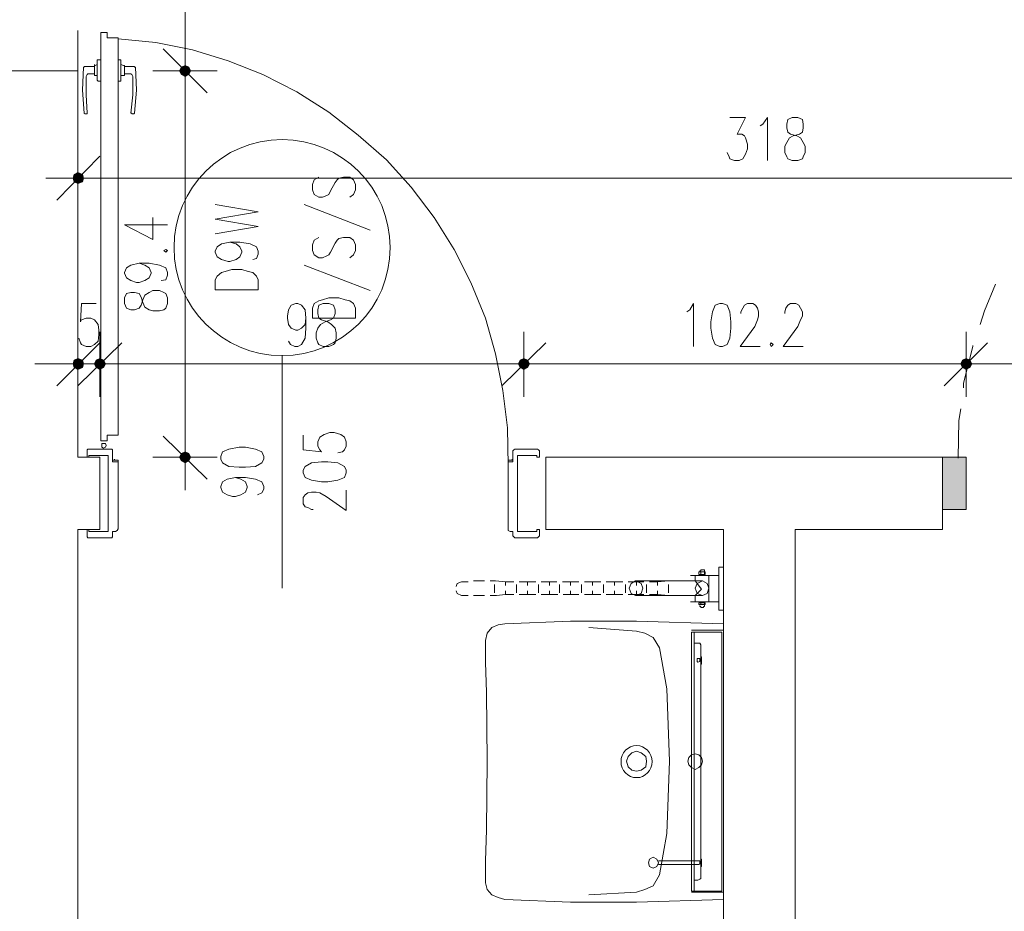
# Model space of a CAD drawing. Header units: millimetres. Extents: x -1096 to 3960, y -1899 to 666.
# Tile 65 of 75: x 3542 to 3769, y -1289 to -1083. Entities that reach past the tile are written whole.
import ezdxf

# ---------------------------------------------------------------- set-up
doc = ezdxf.new("R2010")
doc.units = ezdxf.units.MM
doc.layers.add('C00-00-00', color=7, linetype='Continuous')
doc.layers.add('C97-97-97', color=7, linetype='Continuous', true_color=0x979797)
doc.layers.add('CB9-B9-B9', color=7, linetype='Continuous', true_color=0xb9b9b9)

msp = doc.modelspace()

# ---------------------------------------------------------------- hatches: boundary and pattern name
at = {"layer": 'C00-00-00'}
h = msp.add_hatch(color=256, dxfattribs=at)
h.dxf.hatch_style = 2
h.paths.add_polyline_path([(3578.87, -1095.019), (3579.294, -1095.866), (3579.294, -1094.172)])
h = msp.add_hatch(color=256, dxfattribs=at)
h.dxf.hatch_style = 2
h.paths.add_polyline_path([(3579.294, -1094.172), (3579.294, -1095.866), (3578.87, -1095.019)])
h = msp.add_hatch(color=256, dxfattribs=at)
h.dxf.hatch_style = 2
h.paths.add_polyline_path([(3579.294, -1095.866), (3580.141, -1096.286), (3580.141, -1093.748)])
h = msp.add_hatch(color=256, dxfattribs=at)
h.dxf.hatch_style = 2
h.paths.add_polyline_path([(3579.294, -1095.866), (3579.294, -1094.172), (3580.141, -1093.748)])
h = msp.add_hatch(color=256, dxfattribs=at)
h.dxf.hatch_style = 2
h.paths.add_polyline_path([(3580.141, -1093.748), (3579.294, -1094.172), (3579.294, -1095.866)])
h = msp.add_hatch(color=256, dxfattribs=at)
h.dxf.hatch_style = 2
h.paths.add_polyline_path([(3580.141, -1093.748), (3580.141, -1096.286), (3579.294, -1095.866)])
h = msp.add_hatch(color=256, dxfattribs=at)
h.dxf.hatch_style = 2
h.paths.add_polyline_path([(3580.141, -1096.286), (3580.141, -1093.748), (3580.988, -1094.172)])
h = msp.add_hatch(color=256, dxfattribs=at)
h.dxf.hatch_style = 2
h.paths.add_polyline_path([(3580.988, -1094.172), (3580.141, -1093.748), (3580.141, -1096.286)])
h = msp.add_hatch(color=256, dxfattribs=at)
h.dxf.hatch_style = 2
h.paths.add_polyline_path([(3580.141, -1096.286), (3580.988, -1095.866), (3580.988, -1094.172)])
h = msp.add_hatch(color=256, dxfattribs=at)
h.dxf.hatch_style = 2
h.paths.add_polyline_path([(3580.988, -1094.172), (3580.988, -1095.866), (3580.141, -1096.286)])
h = msp.add_hatch(color=256, dxfattribs=at)
h.dxf.hatch_style = 2
h.paths.add_polyline_path([(3580.988, -1095.866), (3580.988, -1094.172), (3581.412, -1095.019)])
h = msp.add_hatch(color=256, dxfattribs=at)
h.dxf.hatch_style = 2
h.paths.add_polyline_path([(3581.412, -1095.019), (3580.988, -1094.172), (3580.988, -1095.866)])
h = msp.add_hatch(color=256, dxfattribs=at)
h.dxf.hatch_style = 2
h.paths.add_polyline_path([(3556.645, -1119.786), (3554.316, -1119.786), (3554.526, -1118.939)])
h = msp.add_hatch(color=256, dxfattribs=at)
h.dxf.hatch_style = 2
h.paths.add_polyline_path([(3556.431, -1118.939), (3554.526, -1118.939), (3555.374, -1118.515)])
h = msp.add_hatch(color=256, dxfattribs=at)
h.dxf.hatch_style = 2
h.paths.add_polyline_path([(3556.645, -1119.786), (3556.431, -1118.939), (3554.526, -1118.939)])
h = msp.add_hatch(color=256, dxfattribs=at)
h.dxf.hatch_style = 2
h.paths.add_polyline_path([(3556.431, -1120.63), (3556.645, -1119.786), (3554.316, -1119.786)])
h = msp.add_hatch(color=256, dxfattribs=at)
h.dxf.hatch_style = 2
h.paths.add_polyline_path([(3556.431, -1120.63), (3554.526, -1120.63), (3554.316, -1119.786)])
h = msp.add_hatch(color=256, dxfattribs=at)
h.dxf.hatch_style = 2
h.paths.add_polyline_path([(3555.374, -1121.053), (3556.431, -1120.63), (3554.526, -1120.63)])
h = msp.add_hatch(color=256, dxfattribs=at)
h.dxf.hatch_style = 2
h.paths.add_polyline_path([(3554.526, -1161.908), (3554.316, -1162.756), (3556.645, -1162.756)])
h = msp.add_hatch(color=256, dxfattribs=at)
h.dxf.hatch_style = 2
h.paths.add_polyline_path([(3554.316, -1162.756), (3554.526, -1163.603), (3556.431, -1163.603)])
h = msp.add_hatch(color=256, dxfattribs=at)
h.dxf.hatch_style = 2
h.paths.add_polyline_path([(3554.316, -1162.756), (3556.645, -1162.756), (3556.431, -1163.603)])
h = msp.add_hatch(color=256, dxfattribs=at)
h.dxf.hatch_style = 2
h.paths.add_polyline_path([(3555.374, -1161.485), (3554.526, -1161.908), (3556.431, -1161.908)])
h = msp.add_hatch(color=256, dxfattribs=at)
h.dxf.hatch_style = 2
h.paths.add_polyline_path([(3554.526, -1161.908), (3556.431, -1161.908), (3556.645, -1162.756)])
h = msp.add_hatch(color=256, dxfattribs=at)
h.dxf.hatch_style = 2
h.paths.add_polyline_path([(3561.725, -1162.756), (3559.183, -1162.756), (3559.607, -1161.908)])
h = msp.add_hatch(color=256, dxfattribs=at)
h.dxf.hatch_style = 2
h.paths.add_polyline_path([(3561.725, -1162.756), (3559.183, -1162.756), (3559.607, -1161.908)])
h = msp.add_hatch(color=256, dxfattribs=at)
h.dxf.hatch_style = 2
h.paths.add_polyline_path([(3561.301, -1163.603), (3561.725, -1162.756), (3559.183, -1162.756)])
h = msp.add_hatch(color=256, dxfattribs=at)
h.dxf.hatch_style = 2
h.paths.add_polyline_path([(3561.301, -1163.603), (3559.607, -1163.603), (3559.183, -1162.756)])
h = msp.add_hatch(color=256, dxfattribs=at)
h.dxf.hatch_style = 2
h.paths.add_polyline_path([(3561.301, -1163.603), (3561.725, -1162.756), (3559.183, -1162.756)])
h = msp.add_hatch(color=256, dxfattribs=at)
h.dxf.hatch_style = 2
h.paths.add_polyline_path([(3561.301, -1163.603), (3559.607, -1163.603), (3559.183, -1162.756)])
h = msp.add_hatch(color=256, dxfattribs=at)
h.dxf.hatch_style = 2
h.paths.add_polyline_path([(3561.301, -1161.908), (3559.607, -1161.908), (3560.454, -1161.485)])
h = msp.add_hatch(color=256, dxfattribs=at)
h.dxf.hatch_style = 2
h.paths.add_polyline_path([(3561.301, -1161.908), (3559.607, -1161.908), (3560.454, -1161.485)])
h = msp.add_hatch(color=256, dxfattribs=at)
h.dxf.hatch_style = 2
h.paths.add_polyline_path([(3561.725, -1162.756), (3561.301, -1161.908), (3559.607, -1161.908)])
h = msp.add_hatch(color=256, dxfattribs=at)
h.dxf.hatch_style = 2
h.paths.add_polyline_path([(3561.725, -1162.756), (3561.301, -1161.908), (3559.607, -1161.908)])
h = msp.add_hatch(color=256, dxfattribs=at)
h.dxf.hatch_style = 2
h.paths.add_polyline_path([(3659.732, -1162.756), (3657.191, -1162.756), (3657.614, -1161.908)])
h = msp.add_hatch(color=256, dxfattribs=at)
h.dxf.hatch_style = 2
h.paths.add_polyline_path([(3657.614, -1161.908), (3657.191, -1162.756), (3659.732, -1162.756)])
h = msp.add_hatch(color=256, dxfattribs=at)
h.dxf.hatch_style = 2
h.paths.add_polyline_path([(3659.309, -1163.603), (3659.732, -1162.756), (3657.191, -1162.756)])
h = msp.add_hatch(color=256, dxfattribs=at)
h.dxf.hatch_style = 2
h.paths.add_polyline_path([(3659.309, -1163.603), (3657.614, -1163.603), (3657.191, -1162.756)])
h = msp.add_hatch(color=256, dxfattribs=at)
h.dxf.hatch_style = 2
h.paths.add_polyline_path([(3657.191, -1162.756), (3657.614, -1163.603), (3659.309, -1163.603)])
h = msp.add_hatch(color=256, dxfattribs=at)
h.dxf.hatch_style = 2
h.paths.add_polyline_path([(3657.191, -1162.756), (3659.732, -1162.756), (3659.309, -1163.603)])
h = msp.add_hatch(color=256, dxfattribs=at)
h.dxf.hatch_style = 2
h.paths.add_polyline_path([(3659.309, -1161.908), (3657.614, -1161.908), (3658.461, -1161.485)])
h = msp.add_hatch(color=256, dxfattribs=at)
h.dxf.hatch_style = 2
h.paths.add_polyline_path([(3658.461, -1161.485), (3657.614, -1161.908), (3659.309, -1161.908)])
h = msp.add_hatch(color=256, dxfattribs=at)
h.dxf.hatch_style = 2
h.paths.add_polyline_path([(3659.732, -1162.756), (3659.309, -1161.908), (3657.614, -1161.908)])
h = msp.add_hatch(color=256, dxfattribs=at)
h.dxf.hatch_style = 2
h.paths.add_polyline_path([(3657.614, -1161.908), (3659.309, -1161.908), (3659.732, -1162.756)])
h = msp.add_hatch(color=256, dxfattribs=at)
h.dxf.hatch_style = 2
h.paths.add_polyline_path([(3761.973, -1162.756), (3759.431, -1162.756), (3759.855, -1161.908)])
h = msp.add_hatch(color=256, dxfattribs=at)
h.dxf.hatch_style = 2
h.paths.add_polyline_path([(3759.855, -1161.908), (3759.431, -1162.756), (3761.973, -1162.756)])
h = msp.add_hatch(color=256, dxfattribs=at)
h.dxf.hatch_style = 2
h.paths.add_polyline_path([(3761.549, -1163.603), (3761.973, -1162.756), (3759.431, -1162.756)])
h = msp.add_hatch(color=256, dxfattribs=at)
h.dxf.hatch_style = 2
h.paths.add_polyline_path([(3761.549, -1163.603), (3759.855, -1163.603), (3759.431, -1162.756)])
h = msp.add_hatch(color=256, dxfattribs=at)
h.dxf.hatch_style = 2
h.paths.add_polyline_path([(3759.431, -1162.756), (3759.855, -1163.603), (3761.549, -1163.603)])
h = msp.add_hatch(color=256, dxfattribs=at)
h.dxf.hatch_style = 2
h.paths.add_polyline_path([(3759.431, -1162.756), (3761.973, -1162.756), (3761.549, -1163.603)])
h = msp.add_hatch(color=256, dxfattribs=at)
h.dxf.hatch_style = 2
h.paths.add_polyline_path([(3761.549, -1161.908), (3759.855, -1161.908), (3760.702, -1161.485)])
h = msp.add_hatch(color=256, dxfattribs=at)
h.dxf.hatch_style = 2
h.paths.add_polyline_path([(3760.702, -1161.485), (3759.855, -1161.908), (3761.549, -1161.908)])
h = msp.add_hatch(color=256, dxfattribs=at)
h.dxf.hatch_style = 2
h.paths.add_polyline_path([(3761.973, -1162.756), (3761.549, -1161.908), (3759.855, -1161.908)])
h = msp.add_hatch(color=256, dxfattribs=at)
h.dxf.hatch_style = 2
h.paths.add_polyline_path([(3759.855, -1161.908), (3761.549, -1161.908), (3761.973, -1162.756)])
h = msp.add_hatch(color=256, dxfattribs=at)
h.dxf.hatch_style = 2
h.paths.add_polyline_path([(3554.526, -1163.603), (3556.431, -1163.603), (3555.374, -1164.027)])
h = msp.add_hatch(color=256, dxfattribs=at)
h.dxf.hatch_style = 2
h.paths.add_polyline_path([(3560.454, -1164.027), (3561.301, -1163.603), (3559.607, -1163.603)])
h = msp.add_hatch(color=256, dxfattribs=at)
h.dxf.hatch_style = 2
h.paths.add_polyline_path([(3560.454, -1164.027), (3561.301, -1163.603), (3559.607, -1163.603)])
h = msp.add_hatch(color=256, dxfattribs=at)
h.dxf.hatch_style = 2
h.paths.add_polyline_path([(3658.461, -1164.027), (3659.309, -1163.603), (3657.614, -1163.603)])
h = msp.add_hatch(color=256, dxfattribs=at)
h.dxf.hatch_style = 2
h.paths.add_polyline_path([(3657.614, -1163.603), (3659.309, -1163.603), (3658.461, -1164.027)])
h = msp.add_hatch(color=256, dxfattribs=at)
h.dxf.hatch_style = 2
h.paths.add_polyline_path([(3760.702, -1164.027), (3761.549, -1163.603), (3759.855, -1163.603)])
h = msp.add_hatch(color=256, dxfattribs=at)
h.dxf.hatch_style = 2
h.paths.add_polyline_path([(3759.855, -1163.603), (3761.549, -1163.603), (3760.702, -1164.027)])
h = msp.add_hatch(color=256, dxfattribs=at)
h.dxf.hatch_style = 2
h.paths.add_polyline_path([(3580.141, -1183.076), (3579.294, -1183.5), (3579.294, -1185.195)])
h = msp.add_hatch(color=256, dxfattribs=at)
h.dxf.hatch_style = 2
h.paths.add_polyline_path([(3580.141, -1183.076), (3580.141, -1185.618), (3579.294, -1185.195)])
h = msp.add_hatch(color=256, dxfattribs=at)
h.dxf.hatch_style = 2
h.paths.add_polyline_path([(3580.988, -1183.5), (3580.141, -1183.076), (3580.141, -1185.618)])
h = msp.add_hatch(color=256, dxfattribs=at)
h.dxf.hatch_style = 2
h.paths.add_polyline_path([(3579.294, -1183.5), (3579.294, -1185.195), (3578.87, -1184.347)])
h = msp.add_hatch(color=256, dxfattribs=at)
h.dxf.hatch_style = 2
h.paths.add_polyline_path([(3580.988, -1183.5), (3580.988, -1185.195), (3580.141, -1185.618)])
h = msp.add_hatch(color=256, dxfattribs=at)
h.dxf.hatch_style = 2
h.paths.add_polyline_path([(3581.412, -1184.347), (3580.988, -1183.5), (3580.988, -1185.195)])
h = msp.add_hatch(color=256, dxfattribs=at)
h.dxf.hatch_style = 2
h.paths.add_polyline_path([(3760.702, -1184.347), (3760.702, -1196.412), (3755.198, -1196.412)])
h = msp.add_hatch(color=256, dxfattribs=at)
h.dxf.hatch_style = 2
h.paths.add_polyline_path([(3760.702, -1184.347), (3755.198, -1184.347), (3755.198, -1196.412)])

# ---------------------------------------------------------------- linework, layer by layer
at = {"layer": 'C00-00-00', "lineweight": 0}
for points in [[(3580.141, -1089.939), (3580.141, -1016.275)], [(3546.908, -1095.019), (3555.374, -1095.019), (3555.374, -1085.702)], [(3562.149, -1086.13), (3560.664, -1086.13)], [(3560.664, -1180.538), (3560.664, -1086.13)], [(3564.687, -1087.397), (3562.149, -1087.397), (3562.149, -1086.13)], [(3564.687, -1087.397), (3564.687, -1179.267)], [(3580.141, -1102.427), (3580.141, -1087.397)], [(3580.141, -1087.397), (3580.141, -1102.427)], [(3575.061, -1089.939), (3585.221, -1100.099)], [(3585.221, -1100.099), (3575.061, -1089.939)], [(3556.645, -1094.172), (3556.431, -1099.462), (3556.855, -1104.756)], [(3556.855, -1093.958), (3556.855, -1094.172), (3556.645, -1094.172)], [(3556.855, -1093.958), (3559.183, -1093.958)], [(3559.183, -1093.748), (3559.183, -1093.534)], [(3559.183, -1095.866), (3559.183, -1093.748), (3559.397, -1093.748)], [(3559.397, -1093.748), (3559.82, -1093.534)], [(3560.664, -1092.477), (3559.82, -1092.477), (3559.82, -1097.134), (3560.03, -1097.347), (3560.664, -1097.347)], [(3564.687, -1092.477), (3565.324, -1092.477), (3565.324, -1097.134)], [(3565.324, -1096.076), (3566.168, -1096.076), (3566.168, -1093.748), (3565.958, -1093.748), (3565.324, -1093.534)], [(3567.652, -1104.756), (3567.862, -1104.756), (3567.862, -1104.966), (3568.286, -1104.966), (3568.5, -1104.756), (3568.92, -1099.462), (3568.71, -1094.172), (3568.5, -1094.172), (3568.5, -1093.958), (3566.168, -1093.958)], [(3559.183, -1095.653), (3557.702, -1095.653), (3557.492, -1095.866), (3557.278, -1096.286), (3557.278, -1100.523), (3557.492, -1104.756), (3557.492, -1104.966)], [(3559.183, -1095.866), (3559.183, -1096.076), (3559.397, -1096.076)], [(3559.82, -1096.076), (3559.397, -1096.076)], [(3566.168, -1095.653), (3567.652, -1095.653)], [(3568.076, -1096.286), (3567.862, -1095.866), (3567.652, -1095.653)], [(3567.652, -1104.756), (3568.076, -1100.523), (3568.076, -1096.286)], [(3587.549, -1095.019), (3572.732, -1095.019)], [(3572.732, -1095.019), (3587.549, -1095.019)], [(3565.324, -1097.347), (3564.687, -1097.347)], [(3565.324, -1097.347), (3565.324, -1097.134)], [(3580.141, -1179.477), (3580.141, -1100.099)], [(3556.855, -1104.756), (3557.068, -1104.966)], [(3557.492, -1104.966), (3557.068, -1104.966)], [(3557.492, -1104.756), (3557.492, -1104.542)], [(3706.091, -1105.813), (3709.69, -1105.813), (3707.782, -1109.622), (3708.843, -1109.622), (3709.477, -1110.046), (3709.69, -1110.469), (3710.11, -1111.954), (3710.11, -1113.011), (3709.69, -1114.282), (3709.053, -1115.34), (3708.206, -1115.763), (3707.149, -1115.763), (3706.091, -1115.34), (3705.878, -1114.916), (3705.454, -1113.859)], [(3713.076, -1107.718), (3713.71, -1107.294), (3714.771, -1105.813), (3714.771, -1115.763)], [(3555.374, -1112.374), (3555.374, -1127.405)], [(3550.504, -1124.866), (3560.454, -1114.706)], [(3611.045, -1119.572), (3609.988, -1120.21), (3609.565, -1121.267), (3609.565, -1122.538), (3609.988, -1123.595), (3611.045, -1124.229), (3611.893, -1124.229), (3612.95, -1123.805), (3613.374, -1123.595), (3613.797, -1122.748), (3614.855, -1120.843), (3615.278, -1120.21), (3615.702, -1119.786), (3616.763, -1119.572), (3618.24, -1119.572), (3619.091, -1120.21), (3619.515, -1121.267), (3619.515, -1122.538), (3619.091, -1123.595), (3618.24, -1124.229)], [(3562.996, -1119.786), (3547.965, -1119.786)], [(3560.454, -1119.786), (3868.446, -1119.786)], [(3587.126, -1132.698), (3597.076, -1131.004), (3587.126, -1129.309), (3597.076, -1127.618), (3587.126, -1125.924)], [(3607.66, -1125.924), (3622.9, -1131.851)], [(3566.168, -1130.58), (3572.732, -1133.966), (3572.732, -1128.885)], [(3566.168, -1130.58), (3576.118, -1130.58)], [(3590.511, -1134.603), (3591.996, -1135.027), (3592.839, -1135.66), (3593.263, -1136.718), (3593.263, -1136.931), (3592.839, -1137.988), (3591.996, -1138.626), (3590.511, -1139.05), (3590.091, -1139.05), (3588.607, -1138.626), (3587.549, -1137.988), (3587.126, -1136.931), (3587.126, -1136.718), (3587.549, -1135.66), (3588.607, -1135.027), (3590.511, -1134.603), (3592.839, -1134.603), (3595.171, -1135.027), (3596.652, -1135.66), (3597.076, -1136.718), (3597.076, -1137.355), (3596.652, -1138.412), (3595.805, -1138.626)], [(3611.045, -1133.546), (3609.988, -1134.179), (3609.565, -1135.237), (3609.565, -1136.508), (3609.988, -1137.565), (3611.045, -1138.202), (3611.893, -1138.202), (3612.95, -1137.779), (3613.374, -1137.565), (3613.797, -1136.931), (3614.855, -1134.813), (3615.278, -1134.179), (3615.702, -1133.756), (3616.763, -1133.546), (3618.24, -1133.546), (3619.091, -1134.179), (3619.515, -1135.237), (3619.515, -1136.508), (3619.091, -1137.565), (3618.24, -1138.202)], [(3569.557, -1139.469), (3570.828, -1139.893), (3571.885, -1140.53), (3572.309, -1141.588), (3572.309, -1141.798), (3571.885, -1142.859), (3570.828, -1143.492), (3569.557, -1143.916), (3568.92, -1143.916), (3567.652, -1143.492), (3566.591, -1142.859), (3566.168, -1141.798), (3566.168, -1141.588), (3566.591, -1140.53), (3567.652, -1139.893), (3569.557, -1139.469), (3571.885, -1139.469), (3574.213, -1139.893), (3575.694, -1140.53), (3576.118, -1141.588), (3576.118, -1142.221), (3575.694, -1143.282), (3574.637, -1143.492)], [(3607.66, -1139.893), (3622.9, -1145.821)], [(3763.878, -1153.653), (3764.935, -1150.477), (3767.477, -1144.34)], [(3559.607, -1148.786), (3556.221, -1148.786), (3556.007, -1153.019), (3556.221, -1152.595), (3557.278, -1152.172), (3558.336, -1152.172), (3559.183, -1152.595), (3560.03, -1153.653), (3560.244, -1154.924), (3560.244, -1155.981), (3560.03, -1157.466), (3559.183, -1158.309), (3558.336, -1158.733), (3557.278, -1158.733), (3556.221, -1158.309), (3556.007, -1157.889), (3555.584, -1156.828)], [(3608.084, -1152.172), (3607.87, -1153.653), (3607.023, -1154.5), (3606.179, -1154.924), (3605.755, -1154.924), (3604.694, -1154.5), (3604.061, -1153.653), (3603.847, -1152.172), (3603.847, -1151.748), (3604.061, -1150.267), (3604.694, -1149.21), (3605.755, -1148.786), (3606.179, -1148.786), (3607.023, -1149.21), (3607.87, -1150.267), (3608.084, -1152.172), (3608.084, -1154.5), (3607.87, -1156.828), (3607.023, -1158.309), (3606.179, -1158.733), (3605.542, -1158.733), (3604.484, -1158.309), (3604.061, -1157.466)], [(3696.141, -1150.691), (3696.774, -1150.267), (3697.622, -1148.786), (3697.622, -1158.733)], [(3708.629, -1151.114), (3708.629, -1150.691), (3709.053, -1149.843), (3709.477, -1149.21), (3710.11, -1148.786), (3711.381, -1148.786), (3712.019, -1149.21), (3712.439, -1149.843), (3712.652, -1150.691), (3712.652, -1151.748), (3712.439, -1152.595), (3711.805, -1154.076), (3708.416, -1158.733), (3713.076, -1158.733)], [(3718.79, -1151.114), (3718.79, -1150.691), (3719, -1149.843), (3719.423, -1149.21), (3720.061, -1148.786), (3721.332, -1148.786), (3721.965, -1149.21), (3722.389, -1149.843), (3722.813, -1150.691), (3722.813, -1151.748), (3722.389, -1152.595), (3721.752, -1154.076), (3718.366, -1158.733), (3723.026, -1158.733)], [(3555.374, -1170.374), (3555.374, -1155.347)], [(3560.454, -1155.347), (3560.454, -1170.374)], [(3560.454, -1155.347), (3560.454, -1170.374)], [(3658.461, -1155.347), (3658.461, -1170.374)], [(3658.461, -1170.374), (3658.461, -1155.347)], [(3760.702, -1155.347), (3760.702, -1170.374)], [(3760.702, -1170.374), (3760.702, -1155.347)], [(3560.454, -1157.889), (3550.504, -1167.836)], [(3555.374, -1167.836), (3565.534, -1157.889)], [(3555.374, -1167.836), (3565.534, -1157.889)], [(3653.381, -1167.836), (3663.542, -1157.889)], [(3663.542, -1157.889), (3653.381, -1167.836)], [(3755.622, -1167.836), (3765.572, -1157.889)], [(3765.572, -1157.889), (3755.622, -1167.836)], [(3760.068, -1168.259), (3760.068, -1167.198), (3762.183, -1158.733), (3762.183, -1158.523)], [(3550.504, -1162.756), (3545.427, -1162.756)], [(3547.965, -1162.756), (3562.996, -1162.756)], [(3567.862, -1162.756), (3552.832, -1162.756)], [(3567.862, -1162.756), (3552.832, -1162.756)], [(3560.454, -1162.756), (3555.374, -1162.756)], [(3653.381, -1162.756), (3565.534, -1162.756)], [(3565.534, -1162.756), (3570.404, -1162.756)], [(3602.58, -1160.851), (3602.58, -1214.618)], [(3665.87, -1162.756), (3650.839, -1162.756)], [(3650.839, -1162.756), (3665.87, -1162.756)], [(3755.622, -1162.756), (3663.542, -1162.756)], [(3768.11, -1162.756), (3753.084, -1162.756)], [(3753.084, -1162.756), (3768.11, -1162.756)], [(3847.702, -1162.756), (3765.572, -1162.756)], [(3758.797, -1184.561), (3759.011, -1175.878), (3759.431, -1173.126)], [(3580.141, -1176.939), (3580.141, -1191.966)], [(3607.446, -1179.267), (3607.446, -1182.653), (3611.679, -1183.076), (3611.259, -1182.653), (3610.836, -1181.809), (3610.836, -1180.748), (3611.259, -1179.691), (3612.316, -1179.057), (3613.587, -1178.63), (3614.645, -1178.63), (3616.126, -1179.057), (3616.973, -1179.691), (3617.397, -1180.748), (3617.397, -1181.809), (3616.973, -1182.653), (3616.549, -1183.076), (3615.492, -1183.29)], [(3562.149, -1180.538), (3560.664, -1180.538)], [(3564.687, -1179.267), (3562.149, -1179.267), (3562.149, -1180.538)], [(3585.221, -1189.427), (3575.061, -1179.477)], [(3563.206, -1182.443), (3557.702, -1182.443), (3557.492, -1182.653), (3557.492, -1184.347), (3557.912, -1184.347)], [(3562.996, -1182.443), (3557.702, -1182.443)], [(3563.416, -1182.866), (3563.416, -1182.653), (3563.206, -1182.443)], [(3563.416, -1182.866), (3563.416, -1182.653), (3563.206, -1182.443)], [(3563.416, -1201.492), (3564.053, -1201.492), (3564.477, -1201.282), (3564.687, -1200.859), (3564.687, -1185.405), (3563.416, -1185.405), (3563.416, -1182.866)], [(3656.343, -1182.443), (3656.133, -1182.653), (3655.92, -1182.866)], [(3656.343, -1182.443), (3656.133, -1182.653), (3655.92, -1182.866), (3655.92, -1185.405), (3655.92, -1182.866)], [(3656.343, -1182.443), (3661.637, -1182.443)], [(3661.423, -1184.347), (3662.061, -1184.347), (3662.061, -1182.866), (3661.847, -1182.653), (3661.637, -1182.443), (3656.343, -1182.443)], [(3557.912, -1184.347), (3557.912, -1183.924)], [(3557.912, -1183.924), (3562.358, -1183.924)], [(3562.358, -1183.924), (3562.358, -1201.492)], [(3563.416, -1184.981), (3564.687, -1184.981), (3564.687, -1185.405)], [(3564.687, -1185.405), (3563.416, -1185.405)], [(3563.839, -1184.981), (3563.839, -1184.771)], [(3572.732, -1184.347), (3587.549, -1184.347)], [(3655.92, -1184.981), (3654.862, -1184.981), (3654.862, -1185.405)], [(3654.862, -1185.405), (3655.92, -1185.405), (3654.862, -1185.405), (3654.862, -1200.859)], [(3655.71, -1184.981), (3655.71, -1184.771)], [(3661.423, -1183.924), (3656.981, -1183.924)], [(3656.981, -1183.924), (3656.981, -1201.492)], [(3661.423, -1184.347), (3661.423, -1183.924)], [(3694.446, -1398.988), (3704.607, -1398.988), (3704.607, -1201.069), (3663.542, -1201.069), (3663.542, -1184.347), (3755.198, -1184.347), (3755.198, -1201.069), (3721.118, -1201.069), (3721.118, -1398.988), (3959.469, -1398.988)], [(3591.782, -1189.004), (3593.053, -1189.427), (3594.11, -1190.061), (3594.534, -1191.122), (3594.534, -1191.332), (3594.11, -1192.389), (3593.053, -1193.027), (3591.782, -1193.45), (3591.149, -1193.45), (3589.878, -1193.027), (3588.82, -1192.389), (3588.397, -1191.332), (3588.397, -1191.122), (3588.82, -1190.061), (3589.878, -1189.427), (3591.782, -1189.004), (3594.11, -1189.004), (3596.439, -1189.427), (3597.923, -1190.061), (3598.343, -1191.122), (3598.343, -1191.756), (3597.923, -1192.603), (3596.862, -1193.027)], [(3609.774, -1196.412), (3609.351, -1196.412), (3608.507, -1195.988), (3607.87, -1195.779), (3607.446, -1195.141), (3607.446, -1193.66), (3607.87, -1193.027), (3608.507, -1192.603), (3609.351, -1192.389), (3610.412, -1192.389), (3611.259, -1192.603), (3612.74, -1193.45), (3617.397, -1196.626), (3617.397, -1191.966)], [(3557.912, -1201.492), (3557.912, -1201.069), (3557.492, -1201.069), (3557.492, -1202.763), (3557.702, -1202.973)], [(3563.206, -1202.973), (3563.416, -1202.763), (3563.416, -1201.492), (3563.416, -1202.55)], [(3563.416, -1202.34), (3563.416, -1201.492)], [(3654.862, -1200.859), (3654.862, -1201.282), (3655.286, -1201.492)], [(3655.92, -1201.492), (3655.286, -1201.492)], [(3655.92, -1202.34), (3655.92, -1201.492)], [(3661.637, -1202.973), (3661.847, -1202.763), (3662.061, -1202.55), (3662.061, -1201.069), (3661.423, -1201.069), (3661.423, -1201.492)], [(3562.996, -1202.973), (3557.702, -1202.973)], [(3563.206, -1202.973), (3557.702, -1202.973)], [(3563.206, -1202.973), (3563.416, -1202.763), (3563.416, -1202.55)], [(3655.92, -1202.55), (3656.133, -1202.763), (3656.343, -1202.973)], [(3655.92, -1202.55), (3656.133, -1202.763), (3656.343, -1202.973)], [(3656.343, -1202.973), (3661.637, -1202.973)], [(3656.343, -1202.973), (3661.637, -1202.973)], [(3700.164, -1210.805), (3700.164, -1210.382), (3699.316, -1210.382), (3699.316, -1210.595), (3699.103, -1210.595), (3699.103, -1210.805)], [(3703.549, -1211.653), (3696.988, -1211.653)], [(3698.045, -1211.653), (3698.045, -1212.924)], [(3699.316, -1210.805), (3699.316, -1211.443)], [(3700.164, -1210.805), (3700.164, -1211.443)], [(3701.221, -1211.653), (3701.221, -1217.794)], [(3699.74, -1212.924), (3684.286, -1212.924)], [(3691.908, -1212.924), (3698.045, -1212.924), (3699.526, -1214.828), (3698.045, -1216.309)], [(3699.74, -1216.309), (3684.286, -1216.309)], [(3698.045, -1216.309), (3691.908, -1216.309)], [(3698.045, -1216.309), (3698.045, -1217.794)], [(3703.549, -1217.794), (3696.988, -1217.794)], [(3700.164, -1218.427), (3700.164, -1218.851), (3699.95, -1218.851), (3699.95, -1219.061), (3699.316, -1219.061), (3699.316, -1218.851), (3699.103, -1218.851), (3699.103, -1218.637)], [(3699.316, -1218.427), (3699.316, -1218.004)], [(3700.164, -1218.427), (3700.164, -1218.004)], [(3704.607, -1254.622), (3704.607, -1222.874), (3684.5, -1222.237), (3669.259, -1222.237), (3654.015, -1222.874), (3652.534, -1223.084), (3651.053, -1223.718), (3649.996, -1224.988), (3649.572, -1226.683), (3649.572, -1231.763), (3649.782, -1238.748), (3649.996, -1254.622)], [(3684.5, -1224.565), (3673.492, -1223.718)], [(3688.309, -1226.049), (3686.404, -1224.988), (3684.5, -1224.565)], [(3688.309, -1226.049), (3689.79, -1228.378), (3691.484, -1237.901), (3692.118, -1254.622)], [(3697.198, -1224.355), (3704.607, -1224.355), (3704.607, -1284.893), (3697.198, -1284.893)], [(3697.198, -1224.779), (3704.187, -1224.779), (3704.187, -1284.683), (3697.198, -1284.683)], [(3699.316, -1227.74), (3699.103, -1227.317), (3698.683, -1227.317)], [(3699.316, -1227.74), (3699.316, -1281.718)], [(3649.572, -1282.779), (3649.572, -1277.698), (3649.782, -1270.5), (3649.996, -1254.622)], [(3673.492, -1285.53), (3684.5, -1284.893), (3686.404, -1284.259), (3688.309, -1283.412), (3689.79, -1280.874), (3691.484, -1271.347), (3692.118, -1254.622)], [(3704.607, -1254.622), (3704.607, -1286.588), (3684.5, -1287.221)], [(3689.58, -1277.698), (3698.893, -1277.698)], [(3689.58, -1278.546), (3698.893, -1278.546), (3699.103, -1278.332), (3699.103, -1277.698), (3698.893, -1277.698)], [(3649.572, -1282.779), (3649.996, -1284.259), (3651.053, -1285.53), (3652.534, -1286.164)], [(3697.836, -1282.141), (3698.683, -1282.141)], [(3698.683, -1282.141), (3697.836, -1282.141)], [(3698.683, -1282.141), (3699.103, -1281.931), (3699.316, -1281.718)], [(3652.534, -1286.164), (3654.015, -1286.588)], [(3654.015, -1286.588), (3669.259, -1287.221), (3684.5, -1287.221)]]:
    msp.add_lwpolyline(points, dxfattribs=at)
for points in [[(3580.141, -1093.748), (3579.294, -1094.172), (3578.87, -1095.019), (3579.294, -1095.866), (3580.141, -1096.286), (3580.988, -1095.866), (3581.412, -1095.019), (3580.988, -1094.172)], [(3580.141, -1096.286), (3580.988, -1095.866), (3581.412, -1095.019), (3580.988, -1094.172), (3580.141, -1093.748), (3579.294, -1094.172), (3578.87, -1095.019), (3579.294, -1095.866)], [(3565.534, -1432.221), (3466.469, -1432.221), (3466.469, -1398.988), (3533.358, -1398.988), (3533.358, -1107.931), (3340.732, -1108.565), (3340.732, -1095.443), (3533.358, -1095.019), (3555.374, -1095.019), (3555.374, -1184.347), (3560.454, -1184.347), (3560.454, -1201.069), (3555.374, -1201.069), (3555.374, -1398.988), (3565.534, -1398.988), (3565.534, -1432.221), (3565.534, -1398.988)], [(3720.484, -1105.813), (3719.423, -1106.237), (3719.213, -1107.294), (3719.213, -1108.141), (3719.423, -1109.202), (3720.061, -1109.622), (3721.542, -1110.046), (3722.389, -1110.469), (3723.026, -1111.53), (3723.446, -1112.374), (3723.446, -1113.859), (3723.026, -1114.916), (3722.813, -1115.34), (3721.752, -1115.763), (3720.484, -1115.763), (3719.423, -1115.34), (3719.213, -1114.916), (3718.79, -1113.859), (3718.79, -1112.374), (3719.213, -1111.53), (3719.851, -1110.469), (3720.694, -1110.046), (3722.175, -1109.622), (3722.813, -1109.202), (3723.026, -1108.141), (3723.026, -1107.294), (3722.813, -1106.237), (3721.752, -1105.813)], [(3554.316, -1119.786), (3554.526, -1120.63), (3555.374, -1121.053), (3556.431, -1120.63), (3556.645, -1119.786), (3556.431, -1118.939), (3555.374, -1118.515), (3554.526, -1118.939)], [(3575.271, -1136.508), (3575.694, -1136.931), (3576.118, -1136.508), (3575.694, -1136.298)], [(3597.076, -1145.611), (3587.126, -1145.611), (3587.126, -1143.282), (3587.549, -1142.435), (3588.607, -1141.588), (3589.454, -1141.378), (3590.935, -1140.954), (3593.263, -1140.954), (3594.748, -1141.378), (3595.805, -1141.588), (3596.652, -1142.435), (3597.076, -1143.282)], [(3566.168, -1148.786), (3566.591, -1149.843), (3567.652, -1150.267), (3568.5, -1150.267), (3569.557, -1149.843), (3569.981, -1149.21), (3570.404, -1147.939), (3570.828, -1146.882), (3571.885, -1146.244), (3572.732, -1145.821), (3574.213, -1145.821), (3575.271, -1146.244), (3575.694, -1146.458), (3576.118, -1147.515), (3576.118, -1148.786), (3575.694, -1149.843), (3575.271, -1150.267), (3574.213, -1150.477), (3572.732, -1150.477), (3571.885, -1150.267), (3570.828, -1149.633), (3570.404, -1148.572), (3569.981, -1147.301), (3569.557, -1146.458), (3568.5, -1146.244), (3567.652, -1146.244), (3566.591, -1146.458), (3566.168, -1147.515)], [(3619.515, -1152.172), (3609.565, -1152.172), (3609.565, -1149.843), (3609.988, -1148.786), (3611.045, -1148.149), (3611.893, -1147.939), (3613.374, -1147.515), (3615.702, -1147.515), (3617.183, -1147.939), (3618.24, -1148.149), (3619.091, -1148.786), (3619.515, -1149.843)], [(3612.103, -1148.786), (3611.045, -1149.21), (3610.836, -1150.267), (3610.836, -1151.114), (3611.045, -1152.172), (3611.679, -1152.595), (3613.164, -1153.019), (3614.011, -1153.653), (3614.855, -1154.5), (3615.068, -1155.557), (3615.068, -1156.828), (3614.855, -1157.889), (3614.431, -1158.309), (3613.374, -1158.733), (3612.103, -1158.733), (3611.045, -1158.309), (3610.836, -1157.889), (3610.412, -1156.828), (3610.412, -1155.557), (3610.836, -1154.5), (3611.469, -1153.653), (3612.526, -1153.019), (3613.797, -1152.595), (3614.431, -1152.172), (3614.855, -1151.114), (3614.855, -1150.267), (3614.431, -1149.21), (3613.374, -1148.786)], [(3703.763, -1148.786), (3702.702, -1149.21), (3702.068, -1150.691), (3701.645, -1153.019), (3701.645, -1154.5), (3702.068, -1156.828), (3702.702, -1158.309), (3703.763, -1158.733), (3704.397, -1158.733), (3705.454, -1158.309), (3706.091, -1156.828), (3706.301, -1154.5), (3706.301, -1153.019), (3706.091, -1150.691), (3705.454, -1149.21), (3704.397, -1148.786)], [(3715.614, -1157.889), (3715.404, -1158.309), (3715.614, -1158.733), (3716.038, -1158.309)], [(3556.645, -1162.756), (3556.431, -1161.908), (3555.374, -1161.485), (3554.526, -1161.908), (3554.316, -1162.756), (3554.526, -1163.603), (3555.374, -1164.027), (3556.431, -1163.603)], [(3559.183, -1162.756), (3559.607, -1163.603), (3560.454, -1164.027), (3561.301, -1163.603), (3561.725, -1162.756), (3561.301, -1161.908), (3560.454, -1161.485), (3559.607, -1161.908)], [(3559.183, -1162.756), (3559.607, -1163.603), (3560.454, -1164.027), (3561.301, -1163.603), (3561.725, -1162.756), (3561.301, -1161.908), (3560.454, -1161.485), (3559.607, -1161.908)], [(3657.191, -1162.756), (3657.614, -1163.603), (3658.461, -1164.027), (3659.309, -1163.603), (3659.732, -1162.756), (3659.309, -1161.908), (3658.461, -1161.485), (3657.614, -1161.908)], [(3659.732, -1162.756), (3659.309, -1161.908), (3658.461, -1161.485), (3657.614, -1161.908), (3657.191, -1162.756), (3657.614, -1163.603), (3658.461, -1164.027), (3659.309, -1163.603)], [(3759.431, -1162.756), (3759.855, -1163.603), (3760.702, -1164.027), (3761.549, -1163.603), (3761.973, -1162.756), (3761.549, -1161.908), (3760.702, -1161.485), (3759.855, -1161.908)], [(3761.973, -1162.756), (3761.549, -1161.908), (3760.702, -1161.485), (3759.855, -1161.908), (3759.431, -1162.756), (3759.855, -1163.603), (3760.702, -1164.027), (3761.549, -1163.603)], [(3561.935, -1181.595), (3561.725, -1181.172), (3560.878, -1181.172), (3560.878, -1182.019), (3561.301, -1182.229), (3561.725, -1182.019)], [(3580.141, -1185.618), (3580.988, -1185.195), (3581.412, -1184.347), (3580.988, -1183.5), (3580.141, -1183.076), (3579.294, -1183.5), (3578.87, -1184.347), (3579.294, -1185.195)], [(3588.397, -1184.771), (3588.82, -1185.618), (3590.301, -1186.462), (3592.629, -1186.675), (3594.11, -1186.675), (3596.439, -1186.462), (3597.923, -1185.618), (3598.343, -1184.771), (3598.343, -1184.134), (3597.923, -1183.076), (3596.439, -1182.443), (3594.11, -1182.019), (3592.629, -1182.019), (3590.301, -1182.443), (3588.82, -1183.076), (3588.397, -1184.134)], [(3607.446, -1187.946), (3607.87, -1189.004), (3609.351, -1189.637), (3611.679, -1190.061), (3613.164, -1190.061), (3615.492, -1189.637), (3616.973, -1189.004), (3617.397, -1187.946), (3617.397, -1187.309), (3616.973, -1186.462), (3615.492, -1185.618), (3613.164, -1185.405), (3611.679, -1185.405), (3609.351, -1185.618), (3607.87, -1186.462), (3607.446, -1187.309)], [(3759.221, -1184.347), (3755.198, -1184.347), (3755.198, -1196.412), (3760.702, -1196.412), (3760.702, -1184.347)], [(3557.912, -1201.492), (3562.358, -1201.492)], [(3655.92, -1201.492), (3655.92, -1202.55)], [(3661.423, -1201.492), (3656.981, -1201.492)], [(3704.607, -1219.698), (3704.607, -1209.748), (3703.548, -1209.748), (3703.548, -1219.698)], [(3700.374, -1211.443), (3700.374, -1210.807), (3698.892, -1210.807), (3698.892, -1211.443)], [(3682.805, -1214.618), (3683.229, -1215.885), (3684.286, -1216.309), (3685.557, -1215.885), (3685.981, -1214.618), (3685.557, -1213.557), (3684.286, -1212.924), (3683.229, -1213.557)], [(3698.045, -1214.618), (3698.469, -1215.885), (3699.74, -1216.309), (3700.797, -1215.885), (3701.221, -1214.618), (3700.797, -1213.557), (3699.74, -1212.924), (3698.469, -1213.557)], [(3700.374, -1218.427), (3700.374, -1218.003), (3698.892, -1218.003), (3698.892, -1218.427)], [(3697.836, -1284.683), (3697.836, -1224.778), (3697.2, -1224.778), (3697.2, -1284.683)], [(3697.836, -1227.317), (3698.683, -1227.317)], [(3698.469, -1231.34), (3698.469, -1231.553), (3698.683, -1231.763), (3699.103, -1231.553), (3699.103, -1230.916), (3698.469, -1230.916)], [(3699.526, -1232.187), (3699.526, -1230.494), (3699.314, -1230.494), (3699.314, -1232.187)], [(3682.171, -1254.622), (3682.595, -1255.897), (3683.439, -1256.74), (3684.5, -1256.954), (3685.557, -1256.74), (3686.614, -1255.897), (3686.828, -1254.622), (3686.614, -1253.565), (3685.557, -1252.721), (3684.5, -1252.298), (3683.439, -1252.721), (3682.595, -1253.565)], [(3696.351, -1254.622), (3696.565, -1255.473), (3697.198, -1256.107), (3698.045, -1256.53), (3698.893, -1256.107), (3699.526, -1255.473), (3699.74, -1254.622), (3699.526, -1253.779), (3698.893, -1253.145), (3698.045, -1252.931), (3697.198, -1253.145), (3696.565, -1253.779)], [(3687.252, -1278.122), (3687.461, -1278.966), (3688.309, -1279.389), (3689.156, -1278.966), (3689.58, -1278.122), (3689.156, -1277.275), (3688.309, -1276.851), (3687.461, -1277.275)], [(3699.526, -1278.966), (3699.526, -1277.273), (3699.314, -1277.273), (3699.314, -1278.966)]]:
    msp.add_lwpolyline(points, close=True, dxfattribs=at)
msp.add_circle((3602.578, -1135.872), 24.979, dxfattribs=at)
msp.add_ellipse((3684.5, -1254.731), major_axis=(0, 3.704), ratio=0.97166, start_param=0, end_param=6.283185, dxfattribs=at)
at = {"layer": 'C97-97-97', "lineweight": 0}
for points in [[(3644.068, -1213.134), (3643.007, -1213.557), (3642.797, -1214.195)], [(3644.068, -1213.134), (3645.549, -1213.134)], [(3646.82, -1212.924), (3649.358, -1212.924)], [(3650.629, -1212.924), (3651.9, -1212.924), (3654.229, -1213.134)], [(3651.687, -1215.675), (3651.687, -1213.771)], [(3654.229, -1213.981), (3654.229, -1213.134)], [(3656.133, -1213.134), (3654.229, -1213.134)], [(3656.767, -1215.675), (3656.767, -1213.771)], [(3659.309, -1213.134), (3657.404, -1213.134)], [(3659.309, -1213.981), (3659.309, -1213.134)], [(3661.213, -1213.134), (3659.309, -1213.134)], [(3661.847, -1215.675), (3661.847, -1213.771)], [(3664.389, -1213.134), (3662.484, -1213.134)], [(3664.389, -1213.981), (3664.389, -1213.134)], [(3666.084, -1213.134), (3664.389, -1213.134)], [(3666.717, -1215.675), (3666.717, -1213.771)], [(3669.259, -1213.134), (3667.351, -1213.134)], [(3669.259, -1213.981), (3669.259, -1213.134)], [(3671.164, -1213.134), (3669.259, -1213.134)], [(3671.797, -1215.675), (3671.797, -1213.771)], [(3674.339, -1213.134), (3672.431, -1213.134)], [(3674.339, -1213.981), (3674.339, -1213.134)], [(3676.244, -1213.134), (3674.339, -1213.134)], [(3676.878, -1215.675), (3676.878, -1213.771)], [(3679.419, -1213.134), (3677.511, -1213.134)], [(3679.419, -1213.981), (3679.419, -1213.134)], [(3681.324, -1213.134), (3679.419, -1213.134)], [(3681.958, -1215.675), (3681.958, -1213.771)], [(3684.5, -1213.134), (3682.595, -1213.134)], [(3684.5, -1213.981), (3684.5, -1213.134)], [(3686.191, -1213.134), (3684.5, -1213.134)], [(3686.828, -1215.675), (3686.828, -1213.771)], [(3689.366, -1213.134), (3687.461, -1213.134)], [(3689.366, -1213.134), (3691.908, -1212.924), (3694.236, -1212.924)], [(3689.366, -1213.981), (3689.366, -1213.134)], [(3691.908, -1215.675), (3691.908, -1213.771)], [(3695.507, -1212.924), (3698.045, -1212.924)], [(3642.797, -1215.252), (3643.007, -1215.885), (3644.068, -1216.309)], [(3645.549, -1216.309), (3644.068, -1216.309)], [(3649.358, -1216.309), (3646.82, -1216.309)], [(3654.229, -1216.099), (3652.11, -1216.309), (3650.629, -1216.309)], [(3654.229, -1216.099), (3654.229, -1215.252)], [(3654.229, -1216.099), (3656.133, -1216.099)], [(3657.404, -1216.099), (3659.309, -1216.099)], [(3659.309, -1216.099), (3659.309, -1215.252)], [(3659.309, -1216.099), (3661.213, -1216.099)], [(3662.484, -1216.099), (3664.389, -1216.099)], [(3664.389, -1216.099), (3664.389, -1215.252)], [(3664.389, -1216.099), (3666.294, -1216.099)], [(3667.565, -1216.099), (3669.259, -1216.099)], [(3669.259, -1216.099), (3669.259, -1215.252)], [(3669.259, -1216.099), (3671.164, -1216.099)], [(3672.431, -1216.099), (3674.339, -1216.099)], [(3674.339, -1216.099), (3674.339, -1215.252)], [(3674.339, -1216.099), (3676.244, -1216.099)], [(3677.511, -1216.099), (3679.419, -1216.099)], [(3679.419, -1216.099), (3679.419, -1215.252)], [(3679.419, -1216.099), (3681.324, -1216.099)], [(3682.595, -1216.099), (3684.5, -1216.099)], [(3684.5, -1216.099), (3684.5, -1215.252)], [(3684.5, -1216.099), (3686.191, -1216.099)], [(3687.461, -1216.099), (3689.366, -1216.099)], [(3689.366, -1216.099), (3689.366, -1215.252)], [(3694.236, -1216.309), (3691.908, -1216.309), (3689.366, -1216.099)], [(3698.045, -1216.309), (3695.507, -1216.309)]]:
    msp.add_lwpolyline(points, dxfattribs=at)
at = {"layer": 'CB9-B9-B9', "lineweight": 0}
msp.add_lwpolyline([(3654.862, -1186.252), (3654.652, -1177.572), (3653.591, -1168.893), (3651.9, -1160.427), (3649.572, -1152.172), (3646.183, -1143.916), (3642.374, -1136.298), (3637.717, -1128.885), (3632.423, -1121.901), (3626.71, -1115.55), (3620.149, -1109.836), (3613.374, -1104.542), (3605.965, -1099.885), (3598.133, -1095.866), (3590.091, -1092.691), (3581.836, -1090.149), (3573.366, -1088.454), (3564.687, -1087.611)], dxfattribs=at)

doc.saveas('drawing.dxf')
